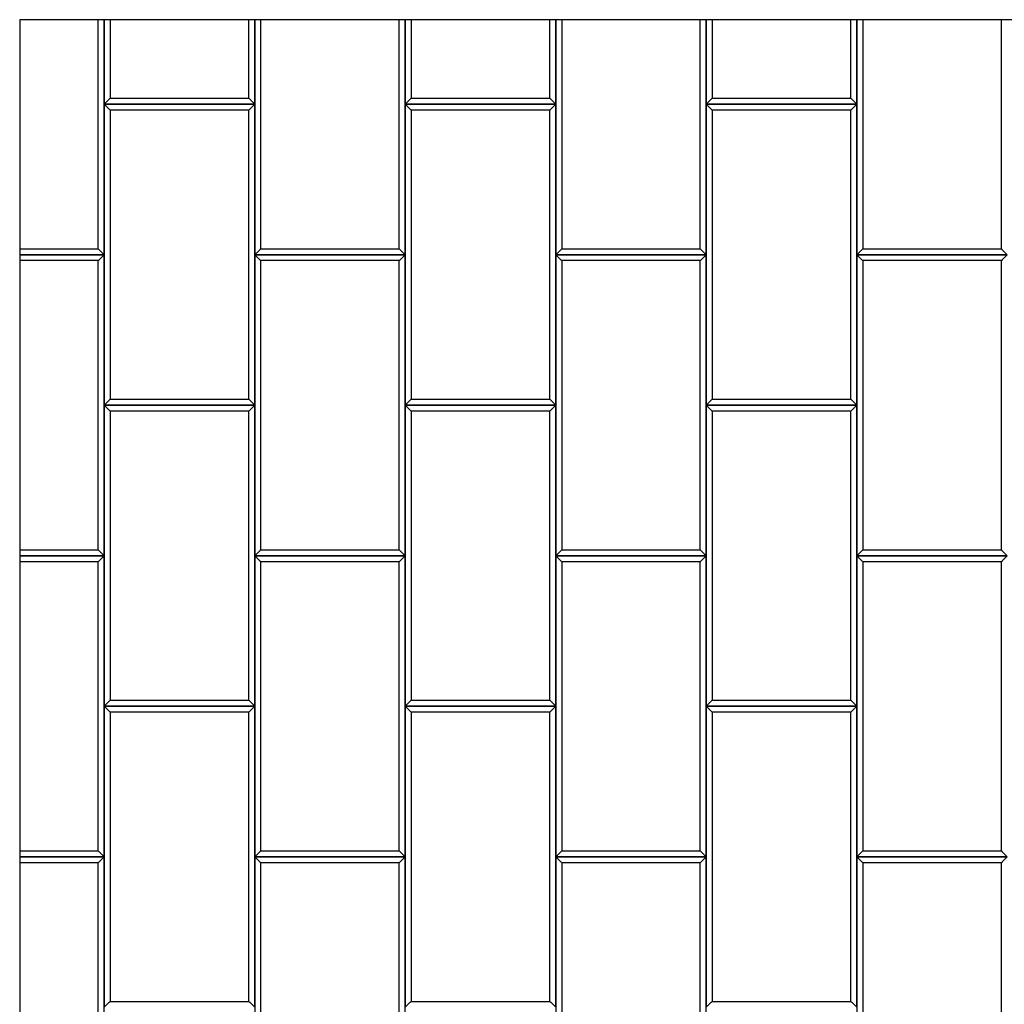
# Model space of a CAD drawing. Header units: millimetres. Extents: x 3599.64 to 3608.29, y 2161.69 to 2166.79.
# Tile 6 of 22: x 3601.86 to 3602.85, y 2162.68 to 2163.66. Entities that reach past the tile are written whole.
import ezdxf

# ---------------------------------------------------------------- set-up
doc = ezdxf.new("R2010")
doc.units = ezdxf.units.MM
doc.layers.add('Default', color=7, linetype='Continuous', true_color=0x000000)
doc.layers.add('Make2D$Visible$Curves', color=7, linetype='Continuous', true_color=0x000000)

# ---------------------------------------------------------------- blocks, each defined once
blk = doc.blocks.new('Wisteria2')
at = {"layer": 'Default'}
blk.add_lwpolyline([(3601.86434, 2161.68871), (3603.83284, 2161.68871), (3603.83284, 2163.65721), (3601.86434, 2163.65721)], close=True, dxfattribs=at)
at = {"layer": 'Make2D$Visible$Curves', "color": 18, "lineweight": -3, "true_color": 0x000000}
for points, degree in [([(3601.94268, 2163.42887), (3601.94268, 2163.54304), (3601.94268, 2163.65721)], 2), ([(3601.94859, 2163.42296), (3601.94859, 2163.54009), (3601.94859, 2163.65721)], 2), ([(3601.94859, 2163.65721), (3601.94859, 2163.61509), (3601.94859, 2163.57296)], 2), ([(3601.95449, 2163.65721), (3601.95449, 2163.61804), (3601.95449, 2163.57887)], 2), ([(3602.09268, 2163.57887), (3602.09268, 2163.61804), (3602.09268, 2163.65721)], 2), ([(3602.09859, 2163.65721), (3602.09859, 2163.54009), (3602.09859, 2163.42296)], 2), ([(3602.09859, 2163.57296), (3602.09859, 2163.61509), (3602.09859, 2163.65721)], 2), ([(3602.10449, 2163.65721), (3602.10449, 2163.54304), (3602.10449, 2163.42887)], 2), ([(3602.24268, 2163.42887), (3602.24268, 2163.54304), (3602.24268, 2163.65721)], 2), ([(3602.24859, 2163.42296), (3602.24859, 2163.54009), (3602.24859, 2163.65721)], 2), ([(3602.24859, 2163.65721), (3602.24859, 2163.61509), (3602.24859, 2163.57296)], 2), ([(3602.25449, 2163.65721), (3602.25449, 2163.61804), (3602.25449, 2163.57887)], 2), ([(3602.39268, 2163.57887), (3602.39268, 2163.61804), (3602.39268, 2163.65721)], 2), ([(3602.39859, 2163.65721), (3602.39859, 2163.54009), (3602.39859, 2163.42296)], 2), ([(3602.39859, 2163.57296), (3602.39859, 2163.61509), (3602.39859, 2163.65721)], 2), ([(3602.40449, 2163.65721), (3602.40449, 2163.54304), (3602.40449, 2163.42887)], 2), ([(3602.54268, 2163.42887), (3602.54268, 2163.54304), (3602.54268, 2163.65721)], 2), ([(3602.54859, 2163.42296), (3602.54859, 2163.54009), (3602.54859, 2163.65721)], 2), ([(3602.54859, 2163.65721), (3602.54859, 2163.61509), (3602.54859, 2163.57296)], 2), ([(3602.55449, 2163.65721), (3602.55449, 2163.61804), (3602.55449, 2163.57887)], 2), ([(3602.69268, 2163.57887), (3602.69268, 2163.61804), (3602.69268, 2163.65721)], 2), ([(3602.69859, 2163.65721), (3602.69859, 2163.54009), (3602.69859, 2163.42296)], 2), ([(3602.69859, 2163.57296), (3602.69859, 2163.61509), (3602.69859, 2163.65721)], 2), ([(3602.70449, 2163.65721), (3602.70449, 2163.54304), (3602.70449, 2163.42887)], 2), ([(3602.84268, 2163.42887), (3602.84268, 2163.54304), (3602.84268, 2163.65721)], 2), ([(3601.95449, 2163.57887), (3601.95427, 2163.57865), (3601.95384, 2163.57821), (3601.95318, 2163.57755), (3601.95253, 2163.5769), (3601.95187, 2163.57624), (3601.95121, 2163.57558), (3601.95056, 2163.57493), (3601.9499, 2163.57427), (3601.94924, 2163.57362), (3601.94881, 2163.57318), (3601.94859, 2163.57296)], 3), ([(3601.95449, 2163.57887), (3602.02359, 2163.57887), (3602.09268, 2163.57887)], 2), ([(3602.09859, 2163.57296), (3602.09837, 2163.57318), (3602.09793, 2163.57362), (3602.09728, 2163.57427), (3602.09662, 2163.57493), (3602.09596, 2163.57558), (3602.09531, 2163.57624), (3602.09465, 2163.5769), (3602.09399, 2163.57755), (3602.09334, 2163.57821), (3602.0929, 2163.57865), (3602.09268, 2163.57887)], 3), ([(3602.25449, 2163.57887), (3602.25427, 2163.57865), (3602.25384, 2163.57821), (3602.25318, 2163.57755), (3602.25253, 2163.5769), (3602.25187, 2163.57624), (3602.25121, 2163.57558), (3602.25056, 2163.57493), (3602.2499, 2163.57427), (3602.24924, 2163.57362), (3602.24881, 2163.57318), (3602.24859, 2163.57296)], 3), ([(3602.25449, 2163.57887), (3602.32359, 2163.57887), (3602.39268, 2163.57887)], 2), ([(3602.39859, 2163.57296), (3602.39837, 2163.57318), (3602.39793, 2163.57362), (3602.39728, 2163.57427), (3602.39662, 2163.57493), (3602.39596, 2163.57558), (3602.39531, 2163.57624), (3602.39465, 2163.5769), (3602.39399, 2163.57755), (3602.39334, 2163.57821), (3602.3929, 2163.57865), (3602.39268, 2163.57887)], 3), ([(3602.55449, 2163.57887), (3602.55427, 2163.57865), (3602.55384, 2163.57821), (3602.55318, 2163.57755), (3602.55253, 2163.5769), (3602.55187, 2163.57624), (3602.55121, 2163.57558), (3602.55056, 2163.57493), (3602.5499, 2163.57427), (3602.54924, 2163.57362), (3602.54881, 2163.57318), (3602.54859, 2163.57296)], 3), ([(3602.55449, 2163.57887), (3602.62359, 2163.57887), (3602.69268, 2163.57887)], 2), ([(3602.69859, 2163.57296), (3602.69837, 2163.57318), (3602.69793, 2163.57362), (3602.69728, 2163.57427), (3602.69662, 2163.57493), (3602.69596, 2163.57558), (3602.69531, 2163.57624), (3602.69465, 2163.5769), (3602.69399, 2163.57755), (3602.69334, 2163.57821), (3602.6929, 2163.57865), (3602.69268, 2163.57887)], 3), ([(3601.94859, 2163.57296), (3602.02359, 2163.57296), (3602.09859, 2163.57296)], 2), ([(3601.94859, 2163.57296), (3601.94881, 2163.57274), (3601.94924, 2163.5723), (3601.9499, 2163.57165), (3601.95056, 2163.57099), (3601.95121, 2163.57034), (3601.95187, 2163.56968), (3601.95253, 2163.56902), (3601.95318, 2163.56837), (3601.95384, 2163.56771), (3601.95427, 2163.56727), (3601.95449, 2163.56705)], 3), ([(3601.94859, 2163.57296), (3601.94859, 2163.42296), (3601.94859, 2163.27296)], 2), ([(3602.09859, 2163.57296), (3602.02359, 2163.57296), (3601.94859, 2163.57296)], 2), ([(3602.09859, 2163.57296), (3602.09837, 2163.57274), (3602.09793, 2163.5723), (3602.09728, 2163.57165), (3602.09662, 2163.57099), (3602.09596, 2163.57034), (3602.09531, 2163.56968), (3602.09465, 2163.56902), (3602.09399, 2163.56837), (3602.09334, 2163.56771), (3602.0929, 2163.56727), (3602.09268, 2163.56705)], 3), ([(3602.09859, 2163.27296), (3602.09859, 2163.42296), (3602.09859, 2163.57296)], 2), ([(3602.24859, 2163.57296), (3602.32359, 2163.57296), (3602.39859, 2163.57296)], 2), ([(3602.24859, 2163.57296), (3602.24881, 2163.57274), (3602.24924, 2163.5723), (3602.2499, 2163.57165), (3602.25056, 2163.57099), (3602.25121, 2163.57034), (3602.25187, 2163.56968), (3602.25253, 2163.56902), (3602.25318, 2163.56837), (3602.25384, 2163.56771), (3602.25427, 2163.56727), (3602.25449, 2163.56705)], 3), ([(3602.24859, 2163.57296), (3602.24859, 2163.42296), (3602.24859, 2163.27296)], 2), ([(3602.39859, 2163.57296), (3602.32359, 2163.57296), (3602.24859, 2163.57296)], 2), ([(3602.39859, 2163.57296), (3602.39837, 2163.57274), (3602.39793, 2163.5723), (3602.39728, 2163.57165), (3602.39662, 2163.57099), (3602.39596, 2163.57034), (3602.39531, 2163.56968), (3602.39465, 2163.56902), (3602.39399, 2163.56837), (3602.39334, 2163.56771), (3602.3929, 2163.56727), (3602.39268, 2163.56705)], 3), ([(3602.39859, 2163.27296), (3602.39859, 2163.42296), (3602.39859, 2163.57296)], 2), ([(3602.54859, 2163.57296), (3602.62359, 2163.57296), (3602.69859, 2163.57296)], 2), ([(3602.54859, 2163.57296), (3602.54881, 2163.57274), (3602.54924, 2163.5723), (3602.5499, 2163.57165), (3602.55056, 2163.57099), (3602.55121, 2163.57034), (3602.55187, 2163.56968), (3602.55253, 2163.56902), (3602.55318, 2163.56837), (3602.55384, 2163.56771), (3602.55427, 2163.56727), (3602.55449, 2163.56705)], 3), ([(3602.54859, 2163.57296), (3602.54859, 2163.42296), (3602.54859, 2163.27296)], 2), ([(3602.69859, 2163.57296), (3602.62359, 2163.57296), (3602.54859, 2163.57296)], 2), ([(3602.69859, 2163.57296), (3602.69837, 2163.57274), (3602.69793, 2163.5723), (3602.69728, 2163.57165), (3602.69662, 2163.57099), (3602.69596, 2163.57034), (3602.69531, 2163.56968), (3602.69465, 2163.56902), (3602.69399, 2163.56837), (3602.69334, 2163.56771), (3602.6929, 2163.56727), (3602.69268, 2163.56705)], 3), ([(3602.69859, 2163.27296), (3602.69859, 2163.42296), (3602.69859, 2163.57296)], 2), ([(3601.95449, 2163.56705), (3601.95449, 2163.42296), (3601.95449, 2163.27887)], 2), ([(3602.09268, 2163.56705), (3602.02359, 2163.56705), (3601.95449, 2163.56705)], 2), ([(3602.09268, 2163.27887), (3602.09268, 2163.42296), (3602.09268, 2163.56705)], 2), ([(3602.25449, 2163.56705), (3602.25449, 2163.42296), (3602.25449, 2163.27887)], 2), ([(3602.39268, 2163.56705), (3602.32359, 2163.56705), (3602.25449, 2163.56705)], 2), ([(3602.39268, 2163.27887), (3602.39268, 2163.42296), (3602.39268, 2163.56705)], 2), ([(3602.55449, 2163.56705), (3602.55449, 2163.42296), (3602.55449, 2163.27887)], 2), ([(3602.69268, 2163.56705), (3602.62359, 2163.56705), (3602.55449, 2163.56705)], 2), ([(3602.69268, 2163.27887), (3602.69268, 2163.42296), (3602.69268, 2163.56705)], 2), ([(3601.86434, 2163.42887), (3601.90351, 2163.42887), (3601.94268, 2163.42887)], 2), ([(3601.94859, 2163.42296), (3601.90646, 2163.42296), (3601.86434, 2163.42296)], 2), ([(3601.86434, 2163.42296), (3601.90646, 2163.42296), (3601.94859, 2163.42296)], 2), ([(3601.94859, 2163.42296), (3601.94837, 2163.42318), (3601.94793, 2163.42362), (3601.94728, 2163.42427), (3601.94662, 2163.42493), (3601.94596, 2163.42558), (3601.94531, 2163.42624), (3601.94465, 2163.4269), (3601.94399, 2163.42755), (3601.94334, 2163.42821), (3601.9429, 2163.42865), (3601.94268, 2163.42887)], 3), ([(3601.94859, 2163.42296), (3601.94837, 2163.42274), (3601.94793, 2163.4223), (3601.94728, 2163.42165), (3601.94662, 2163.42099), (3601.94596, 2163.42034), (3601.94531, 2163.41968), (3601.94465, 2163.41902), (3601.94399, 2163.41837), (3601.94334, 2163.41771), (3601.9429, 2163.41727), (3601.94268, 2163.41705)], 3), ([(3601.94859, 2163.12296), (3601.94859, 2163.27296), (3601.94859, 2163.42296)], 2), ([(3602.10449, 2163.42887), (3602.10427, 2163.42865), (3602.10384, 2163.42821), (3602.10318, 2163.42755), (3602.10253, 2163.4269), (3602.10187, 2163.42624), (3602.10121, 2163.42558), (3602.10056, 2163.42493), (3602.0999, 2163.42427), (3602.09924, 2163.42362), (3602.09881, 2163.42318), (3602.09859, 2163.42296)], 3), ([(3602.09859, 2163.42296), (3602.09881, 2163.42274), (3602.09924, 2163.4223), (3602.0999, 2163.42165), (3602.10056, 2163.42099), (3602.10121, 2163.42034), (3602.10187, 2163.41968), (3602.10253, 2163.41902), (3602.10318, 2163.41837), (3602.10384, 2163.41771), (3602.10427, 2163.41727), (3602.10449, 2163.41705)], 3), ([(3602.09859, 2163.42296), (3602.09859, 2163.27296), (3602.09859, 2163.12296)], 2), ([(3602.24859, 2163.42296), (3602.17359, 2163.42296), (3602.09859, 2163.42296)], 2), ([(3602.09859, 2163.42296), (3602.17359, 2163.42296), (3602.24859, 2163.42296)], 2), ([(3602.10449, 2163.42887), (3602.17359, 2163.42887), (3602.24268, 2163.42887)], 2), ([(3602.24859, 2163.42296), (3602.24837, 2163.42318), (3602.24793, 2163.42362), (3602.24728, 2163.42427), (3602.24662, 2163.42493), (3602.24596, 2163.42558), (3602.24531, 2163.42624), (3602.24465, 2163.4269), (3602.24399, 2163.42755), (3602.24334, 2163.42821), (3602.2429, 2163.42865), (3602.24268, 2163.42887)], 3), ([(3602.24859, 2163.42296), (3602.24837, 2163.42274), (3602.24793, 2163.4223), (3602.24728, 2163.42165), (3602.24662, 2163.42099), (3602.24596, 2163.42034), (3602.24531, 2163.41968), (3602.24465, 2163.41902), (3602.24399, 2163.41837), (3602.24334, 2163.41771), (3602.2429, 2163.41727), (3602.24268, 2163.41705)], 3), ([(3602.24859, 2163.12296), (3602.24859, 2163.27296), (3602.24859, 2163.42296)], 2), ([(3602.40449, 2163.42887), (3602.40427, 2163.42865), (3602.40384, 2163.42821), (3602.40318, 2163.42755), (3602.40253, 2163.4269), (3602.40187, 2163.42624), (3602.40121, 2163.42558), (3602.40056, 2163.42493), (3602.3999, 2163.42427), (3602.39924, 2163.42362), (3602.39881, 2163.42318), (3602.39859, 2163.42296)], 3), ([(3602.39859, 2163.42296), (3602.39881, 2163.42274), (3602.39924, 2163.4223), (3602.3999, 2163.42165), (3602.40056, 2163.42099), (3602.40121, 2163.42034), (3602.40187, 2163.41968), (3602.40253, 2163.41902), (3602.40318, 2163.41837), (3602.40384, 2163.41771), (3602.40427, 2163.41727), (3602.40449, 2163.41705)], 3), ([(3602.39859, 2163.42296), (3602.39859, 2163.27296), (3602.39859, 2163.12296)], 2), ([(3602.54859, 2163.42296), (3602.47359, 2163.42296), (3602.39859, 2163.42296)], 2), ([(3602.39859, 2163.42296), (3602.47359, 2163.42296), (3602.54859, 2163.42296)], 2), ([(3602.40449, 2163.42887), (3602.47359, 2163.42887), (3602.54268, 2163.42887)], 2), ([(3602.54859, 2163.42296), (3602.54837, 2163.42318), (3602.54793, 2163.42362), (3602.54728, 2163.42427), (3602.54662, 2163.42493), (3602.54596, 2163.42558), (3602.54531, 2163.42624), (3602.54465, 2163.4269), (3602.54399, 2163.42755), (3602.54334, 2163.42821), (3602.5429, 2163.42865), (3602.54268, 2163.42887)], 3), ([(3602.54859, 2163.42296), (3602.54837, 2163.42274), (3602.54793, 2163.4223), (3602.54728, 2163.42165), (3602.54662, 2163.42099), (3602.54596, 2163.42034), (3602.54531, 2163.41968), (3602.54465, 2163.41902), (3602.54399, 2163.41837), (3602.54334, 2163.41771), (3602.5429, 2163.41727), (3602.54268, 2163.41705)], 3), ([(3602.54859, 2163.12296), (3602.54859, 2163.27296), (3602.54859, 2163.42296)], 2), ([(3602.70449, 2163.42887), (3602.70427, 2163.42865), (3602.70384, 2163.42821), (3602.70318, 2163.42755), (3602.70253, 2163.4269), (3602.70187, 2163.42624), (3602.70121, 2163.42558), (3602.70056, 2163.42493), (3602.6999, 2163.42427), (3602.69924, 2163.42362), (3602.69881, 2163.42318), (3602.69859, 2163.42296)], 3), ([(3602.69859, 2163.42296), (3602.69881, 2163.42274), (3602.69924, 2163.4223), (3602.6999, 2163.42165), (3602.70056, 2163.42099), (3602.70121, 2163.42034), (3602.70187, 2163.41968), (3602.70253, 2163.41902), (3602.70318, 2163.41837), (3602.70384, 2163.41771), (3602.70427, 2163.41727), (3602.70449, 2163.41705)], 3), ([(3602.69859, 2163.42296), (3602.69859, 2163.27296), (3602.69859, 2163.12296)], 2), ([(3602.84859, 2163.42296), (3602.77359, 2163.42296), (3602.69859, 2163.42296)], 2), ([(3602.69859, 2163.42296), (3602.77359, 2163.42296), (3602.84859, 2163.42296)], 2), ([(3602.70449, 2163.42887), (3602.77359, 2163.42887), (3602.84268, 2163.42887)], 2), ([(3602.84859, 2163.42296), (3602.84837, 2163.42318), (3602.84793, 2163.42362), (3602.84728, 2163.42427), (3602.84662, 2163.42493), (3602.84596, 2163.42558), (3602.84531, 2163.42624), (3602.84465, 2163.4269), (3602.84399, 2163.42755), (3602.84334, 2163.42821), (3602.8429, 2163.42865), (3602.84268, 2163.42887)], 3), ([(3602.84859, 2163.42296), (3602.84837, 2163.42274), (3602.84793, 2163.4223), (3602.84728, 2163.42165), (3602.84662, 2163.42099), (3602.84596, 2163.42034), (3602.84531, 2163.41968), (3602.84465, 2163.41902), (3602.84399, 2163.41837), (3602.84334, 2163.41771), (3602.8429, 2163.41727), (3602.84268, 2163.41705)], 3), ([(3601.94268, 2163.41705), (3601.90351, 2163.41705), (3601.86434, 2163.41705)], 2), ([(3601.94268, 2163.12887), (3601.94268, 2163.27296), (3601.94268, 2163.41705)], 2), ([(3602.10449, 2163.41705), (3602.10449, 2163.27296), (3602.10449, 2163.12887)], 2), ([(3602.24268, 2163.41705), (3602.17359, 2163.41705), (3602.10449, 2163.41705)], 2), ([(3602.24268, 2163.12887), (3602.24268, 2163.27296), (3602.24268, 2163.41705)], 2), ([(3602.40449, 2163.41705), (3602.40449, 2163.27296), (3602.40449, 2163.12887)], 2), ([(3602.54268, 2163.41705), (3602.47359, 2163.41705), (3602.40449, 2163.41705)], 2), ([(3602.54268, 2163.12887), (3602.54268, 2163.27296), (3602.54268, 2163.41705)], 2), ([(3602.70449, 2163.41705), (3602.70449, 2163.27296), (3602.70449, 2163.12887)], 2), ([(3602.84268, 2163.41705), (3602.77359, 2163.41705), (3602.70449, 2163.41705)], 2), ([(3602.84268, 2163.12887), (3602.84268, 2163.27296), (3602.84268, 2163.41705)], 2), ([(3601.95449, 2163.27887), (3601.95427, 2163.27865), (3601.95384, 2163.27821), (3601.95318, 2163.27755), (3601.95253, 2163.2769), (3601.95187, 2163.27624), (3601.95121, 2163.27558), (3601.95056, 2163.27493), (3601.9499, 2163.27427), (3601.94924, 2163.27362), (3601.94881, 2163.27318), (3601.94859, 2163.27296)], 3), ([(3601.95449, 2163.27887), (3602.02359, 2163.27887), (3602.09268, 2163.27887)], 2), ([(3602.09859, 2163.27296), (3602.09837, 2163.27318), (3602.09793, 2163.27362), (3602.09728, 2163.27427), (3602.09662, 2163.27493), (3602.09596, 2163.27558), (3602.09531, 2163.27624), (3602.09465, 2163.2769), (3602.09399, 2163.27755), (3602.09334, 2163.27821), (3602.0929, 2163.27865), (3602.09268, 2163.27887)], 3), ([(3602.25449, 2163.27887), (3602.25427, 2163.27865), (3602.25384, 2163.27821), (3602.25318, 2163.27755), (3602.25253, 2163.2769), (3602.25187, 2163.27624), (3602.25121, 2163.27558), (3602.25056, 2163.27493), (3602.2499, 2163.27427), (3602.24924, 2163.27362), (3602.24881, 2163.27318), (3602.24859, 2163.27296)], 3), ([(3602.25449, 2163.27887), (3602.32359, 2163.27887), (3602.39268, 2163.27887)], 2), ([(3602.39859, 2163.27296), (3602.39837, 2163.27318), (3602.39793, 2163.27362), (3602.39728, 2163.27427), (3602.39662, 2163.27493), (3602.39596, 2163.27558), (3602.39531, 2163.27624), (3602.39465, 2163.2769), (3602.39399, 2163.27755), (3602.39334, 2163.27821), (3602.3929, 2163.27865), (3602.39268, 2163.27887)], 3), ([(3602.55449, 2163.27887), (3602.55427, 2163.27865), (3602.55384, 2163.27821), (3602.55318, 2163.27755), (3602.55253, 2163.2769), (3602.55187, 2163.27624), (3602.55121, 2163.27558), (3602.55056, 2163.27493), (3602.5499, 2163.27427), (3602.54924, 2163.27362), (3602.54881, 2163.27318), (3602.54859, 2163.27296)], 3), ([(3602.55449, 2163.27887), (3602.62359, 2163.27887), (3602.69268, 2163.27887)], 2), ([(3602.69859, 2163.27296), (3602.69837, 2163.27318), (3602.69793, 2163.27362), (3602.69728, 2163.27427), (3602.69662, 2163.27493), (3602.69596, 2163.27558), (3602.69531, 2163.27624), (3602.69465, 2163.2769), (3602.69399, 2163.27755), (3602.69334, 2163.27821), (3602.6929, 2163.27865), (3602.69268, 2163.27887)], 3), ([(3601.94859, 2163.27296), (3601.94881, 2163.27274), (3601.94924, 2163.2723), (3601.9499, 2163.27165), (3601.95056, 2163.27099), (3601.95121, 2163.27034), (3601.95187, 2163.26968), (3601.95253, 2163.26902), (3601.95318, 2163.26837), (3601.95384, 2163.26771), (3601.95427, 2163.26727), (3601.95449, 2163.26705)], 3), ([(3601.94859, 2163.27296), (3601.94859, 2163.12296), (3601.94859, 2162.97296)], 2), ([(3602.09859, 2163.27296), (3602.02359, 2163.27296), (3601.94859, 2163.27296)], 2), ([(3601.94859, 2163.27296), (3602.02359, 2163.27296), (3602.09859, 2163.27296)], 2), ([(3601.95449, 2163.26705), (3601.95449, 2163.12296), (3601.95449, 2162.97887)], 2), ([(3602.09268, 2163.26705), (3602.02359, 2163.26705), (3601.95449, 2163.26705)], 2), ([(3602.09859, 2163.27296), (3602.09837, 2163.27274), (3602.09793, 2163.2723), (3602.09728, 2163.27165), (3602.09662, 2163.27099), (3602.09596, 2163.27034), (3602.09531, 2163.26968), (3602.09465, 2163.26902), (3602.09399, 2163.26837), (3602.09334, 2163.26771), (3602.0929, 2163.26727), (3602.09268, 2163.26705)], 3), ([(3602.09268, 2162.97887), (3602.09268, 2163.12296), (3602.09268, 2163.26705)], 2), ([(3602.09859, 2162.97296), (3602.09859, 2163.12296), (3602.09859, 2163.27296)], 2), ([(3602.24859, 2163.27296), (3602.24881, 2163.27274), (3602.24924, 2163.2723), (3602.2499, 2163.27165), (3602.25056, 2163.27099), (3602.25121, 2163.27034), (3602.25187, 2163.26968), (3602.25253, 2163.26902), (3602.25318, 2163.26837), (3602.25384, 2163.26771), (3602.25427, 2163.26727), (3602.25449, 2163.26705)], 3), ([(3602.24859, 2163.27296), (3602.24859, 2163.12296), (3602.24859, 2162.97296)], 2), ([(3602.39859, 2163.27296), (3602.32359, 2163.27296), (3602.24859, 2163.27296)], 2), ([(3602.24859, 2163.27296), (3602.32359, 2163.27296), (3602.39859, 2163.27296)], 2), ([(3602.25449, 2163.26705), (3602.25449, 2163.12296), (3602.25449, 2162.97887)], 2), ([(3602.39268, 2163.26705), (3602.32359, 2163.26705), (3602.25449, 2163.26705)], 2), ([(3602.39859, 2163.27296), (3602.39837, 2163.27274), (3602.39793, 2163.2723), (3602.39728, 2163.27165), (3602.39662, 2163.27099), (3602.39596, 2163.27034), (3602.39531, 2163.26968), (3602.39465, 2163.26902), (3602.39399, 2163.26837), (3602.39334, 2163.26771), (3602.3929, 2163.26727), (3602.39268, 2163.26705)], 3), ([(3602.39268, 2162.97887), (3602.39268, 2163.12296), (3602.39268, 2163.26705)], 2), ([(3602.39859, 2162.97296), (3602.39859, 2163.12296), (3602.39859, 2163.27296)], 2), ([(3602.54859, 2163.27296), (3602.54881, 2163.27274), (3602.54924, 2163.2723), (3602.5499, 2163.27165), (3602.55056, 2163.27099), (3602.55121, 2163.27034), (3602.55187, 2163.26968), (3602.55253, 2163.26902), (3602.55318, 2163.26837), (3602.55384, 2163.26771), (3602.55427, 2163.26727), (3602.55449, 2163.26705)], 3), ([(3602.54859, 2163.27296), (3602.54859, 2163.12296), (3602.54859, 2162.97296)], 2), ([(3602.69859, 2163.27296), (3602.62359, 2163.27296), (3602.54859, 2163.27296)], 2), ([(3602.54859, 2163.27296), (3602.62359, 2163.27296), (3602.69859, 2163.27296)], 2), ([(3602.55449, 2163.26705), (3602.55449, 2163.12296), (3602.55449, 2162.97887)], 2), ([(3602.69268, 2163.26705), (3602.62359, 2163.26705), (3602.55449, 2163.26705)], 2), ([(3602.69859, 2163.27296), (3602.69837, 2163.27274), (3602.69793, 2163.2723), (3602.69728, 2163.27165), (3602.69662, 2163.27099), (3602.69596, 2163.27034), (3602.69531, 2163.26968), (3602.69465, 2163.26902), (3602.69399, 2163.26837), (3602.69334, 2163.26771), (3602.6929, 2163.26727), (3602.69268, 2163.26705)], 3), ([(3602.69268, 2162.97887), (3602.69268, 2163.12296), (3602.69268, 2163.26705)], 2), ([(3602.69859, 2162.97296), (3602.69859, 2163.12296), (3602.69859, 2163.27296)], 2), ([(3601.86434, 2163.12887), (3601.90351, 2163.12887), (3601.94268, 2163.12887)], 2), ([(3601.94859, 2163.12296), (3601.94837, 2163.12318), (3601.94793, 2163.12362), (3601.94728, 2163.12427), (3601.94662, 2163.12493), (3601.94596, 2163.12558), (3601.94531, 2163.12624), (3601.94465, 2163.1269), (3601.94399, 2163.12755), (3601.94334, 2163.12821), (3601.9429, 2163.12865), (3601.94268, 2163.12887)], 3), ([(3602.10449, 2163.12887), (3602.10427, 2163.12865), (3602.10384, 2163.12821), (3602.10318, 2163.12755), (3602.10253, 2163.1269), (3602.10187, 2163.12624), (3602.10121, 2163.12558), (3602.10056, 2163.12493), (3602.0999, 2163.12427), (3602.09924, 2163.12362), (3602.09881, 2163.12318), (3602.09859, 2163.12296)], 3), ([(3602.10449, 2163.12887), (3602.17359, 2163.12887), (3602.24268, 2163.12887)], 2), ([(3602.24859, 2163.12296), (3602.24837, 2163.12318), (3602.24793, 2163.12362), (3602.24728, 2163.12427), (3602.24662, 2163.12493), (3602.24596, 2163.12558), (3602.24531, 2163.12624), (3602.24465, 2163.1269), (3602.24399, 2163.12755), (3602.24334, 2163.12821), (3602.2429, 2163.12865), (3602.24268, 2163.12887)], 3), ([(3602.40449, 2163.12887), (3602.40427, 2163.12865), (3602.40384, 2163.12821), (3602.40318, 2163.12755), (3602.40253, 2163.1269), (3602.40187, 2163.12624), (3602.40121, 2163.12558), (3602.40056, 2163.12493), (3602.3999, 2163.12427), (3602.39924, 2163.12362), (3602.39881, 2163.12318), (3602.39859, 2163.12296)], 3), ([(3602.40449, 2163.12887), (3602.47359, 2163.12887), (3602.54268, 2163.12887)], 2), ([(3602.54859, 2163.12296), (3602.54837, 2163.12318), (3602.54793, 2163.12362), (3602.54728, 2163.12427), (3602.54662, 2163.12493), (3602.54596, 2163.12558), (3602.54531, 2163.12624), (3602.54465, 2163.1269), (3602.54399, 2163.12755), (3602.54334, 2163.12821), (3602.5429, 2163.12865), (3602.54268, 2163.12887)], 3), ([(3602.70449, 2163.12887), (3602.70427, 2163.12865), (3602.70384, 2163.12821), (3602.70318, 2163.12755), (3602.70253, 2163.1269), (3602.70187, 2163.12624), (3602.70121, 2163.12558), (3602.70056, 2163.12493), (3602.6999, 2163.12427), (3602.69924, 2163.12362), (3602.69881, 2163.12318), (3602.69859, 2163.12296)], 3), ([(3602.70449, 2163.12887), (3602.77359, 2163.12887), (3602.84268, 2163.12887)], 2), ([(3602.84859, 2163.12296), (3602.84837, 2163.12318), (3602.84793, 2163.12362), (3602.84728, 2163.12427), (3602.84662, 2163.12493), (3602.84596, 2163.12558), (3602.84531, 2163.12624), (3602.84465, 2163.1269), (3602.84399, 2163.12755), (3602.84334, 2163.12821), (3602.8429, 2163.12865), (3602.84268, 2163.12887)], 3), ([(3601.86434, 2163.12296), (3601.90646, 2163.12296), (3601.94859, 2163.12296)], 2), ([(3601.94859, 2163.12296), (3601.90646, 2163.12296), (3601.86434, 2163.12296)], 2), ([(3601.94859, 2163.12296), (3601.94837, 2163.12274), (3601.94793, 2163.1223), (3601.94728, 2163.12165), (3601.94662, 2163.12099), (3601.94596, 2163.12034), (3601.94531, 2163.11968), (3601.94465, 2163.11902), (3601.94399, 2163.11837), (3601.94334, 2163.11771), (3601.9429, 2163.11727), (3601.94268, 2163.11705)], 3), ([(3601.94859, 2162.82296), (3601.94859, 2162.97296), (3601.94859, 2163.12296)], 2), ([(3602.09859, 2163.12296), (3602.17359, 2163.12296), (3602.24859, 2163.12296)], 2), ([(3602.09859, 2163.12296), (3602.09881, 2163.12274), (3602.09924, 2163.1223), (3602.0999, 2163.12165), (3602.10056, 2163.12099), (3602.10121, 2163.12034), (3602.10187, 2163.11968), (3602.10253, 2163.11902), (3602.10318, 2163.11837), (3602.10384, 2163.11771), (3602.10427, 2163.11727), (3602.10449, 2163.11705)], 3), ([(3602.09859, 2163.12296), (3602.09859, 2162.97296), (3602.09859, 2162.82296)], 2), ([(3602.24859, 2163.12296), (3602.17359, 2163.12296), (3602.09859, 2163.12296)], 2), ([(3602.24859, 2163.12296), (3602.24837, 2163.12274), (3602.24793, 2163.1223), (3602.24728, 2163.12165), (3602.24662, 2163.12099), (3602.24596, 2163.12034), (3602.24531, 2163.11968), (3602.24465, 2163.11902), (3602.24399, 2163.11837), (3602.24334, 2163.11771), (3602.2429, 2163.11727), (3602.24268, 2163.11705)], 3), ([(3602.24859, 2162.82296), (3602.24859, 2162.97296), (3602.24859, 2163.12296)], 2), ([(3602.39859, 2163.12296), (3602.47359, 2163.12296), (3602.54859, 2163.12296)], 2), ([(3602.39859, 2163.12296), (3602.39881, 2163.12274), (3602.39924, 2163.1223), (3602.3999, 2163.12165), (3602.40056, 2163.12099), (3602.40121, 2163.12034), (3602.40187, 2163.11968), (3602.40253, 2163.11902), (3602.40318, 2163.11837), (3602.40384, 2163.11771), (3602.40427, 2163.11727), (3602.40449, 2163.11705)], 3), ([(3602.39859, 2163.12296), (3602.39859, 2162.97296), (3602.39859, 2162.82296)], 2), ([(3602.54859, 2163.12296), (3602.47359, 2163.12296), (3602.39859, 2163.12296)], 2), ([(3602.54859, 2163.12296), (3602.54837, 2163.12274), (3602.54793, 2163.1223), (3602.54728, 2163.12165), (3602.54662, 2163.12099), (3602.54596, 2163.12034), (3602.54531, 2163.11968), (3602.54465, 2163.11902), (3602.54399, 2163.11837), (3602.54334, 2163.11771), (3602.5429, 2163.11727), (3602.54268, 2163.11705)], 3), ([(3602.54859, 2162.82296), (3602.54859, 2162.97296), (3602.54859, 2163.12296)], 2), ([(3602.69859, 2163.12296), (3602.77359, 2163.12296), (3602.84859, 2163.12296)], 2), ([(3602.69859, 2163.12296), (3602.69881, 2163.12274), (3602.69924, 2163.1223), (3602.6999, 2163.12165), (3602.70056, 2163.12099), (3602.70121, 2163.12034), (3602.70187, 2163.11968), (3602.70253, 2163.11902), (3602.70318, 2163.11837), (3602.70384, 2163.11771), (3602.70427, 2163.11727), (3602.70449, 2163.11705)], 3), ([(3602.69859, 2163.12296), (3602.69859, 2162.97296), (3602.69859, 2162.82296)], 2), ([(3602.84859, 2163.12296), (3602.77359, 2163.12296), (3602.69859, 2163.12296)], 2), ([(3602.84859, 2163.12296), (3602.84837, 2163.12274), (3602.84793, 2163.1223), (3602.84728, 2163.12165), (3602.84662, 2163.12099), (3602.84596, 2163.12034), (3602.84531, 2163.11968), (3602.84465, 2163.11902), (3602.84399, 2163.11837), (3602.84334, 2163.11771), (3602.8429, 2163.11727), (3602.84268, 2163.11705)], 3), ([(3601.94268, 2163.11705), (3601.90351, 2163.11705), (3601.86434, 2163.11705)], 2), ([(3601.94268, 2162.82887), (3601.94268, 2162.97296), (3601.94268, 2163.11705)], 2), ([(3602.10449, 2163.11705), (3602.10449, 2162.97296), (3602.10449, 2162.82887)], 2), ([(3602.24268, 2163.11705), (3602.17359, 2163.11705), (3602.10449, 2163.11705)], 2), ([(3602.24268, 2162.82887), (3602.24268, 2162.97296), (3602.24268, 2163.11705)], 2), ([(3602.40449, 2163.11705), (3602.40449, 2162.97296), (3602.40449, 2162.82887)], 2), ([(3602.54268, 2163.11705), (3602.47359, 2163.11705), (3602.40449, 2163.11705)], 2), ([(3602.54268, 2162.82887), (3602.54268, 2162.97296), (3602.54268, 2163.11705)], 2), ([(3602.70449, 2163.11705), (3602.70449, 2162.97296), (3602.70449, 2162.82887)], 2), ([(3602.84268, 2163.11705), (3602.77359, 2163.11705), (3602.70449, 2163.11705)], 2), ([(3602.84268, 2162.82887), (3602.84268, 2162.97296), (3602.84268, 2163.11705)], 2), ([(3601.95449, 2162.97887), (3601.95427, 2162.97865), (3601.95384, 2162.97821), (3601.95318, 2162.97755), (3601.95253, 2162.9769), (3601.95187, 2162.97624), (3601.95121, 2162.97558), (3601.95056, 2162.97493), (3601.9499, 2162.97427), (3601.94924, 2162.97362), (3601.94881, 2162.97318), (3601.94859, 2162.97296)], 3), ([(3601.94859, 2162.97296), (3602.02359, 2162.97296), (3602.09859, 2162.97296)], 2), ([(3601.94859, 2162.97296), (3601.94881, 2162.97274), (3601.94924, 2162.9723), (3601.9499, 2162.97165), (3601.95056, 2162.97099), (3601.95121, 2162.97034), (3601.95187, 2162.96968), (3601.95253, 2162.96902), (3601.95318, 2162.96837), (3601.95384, 2162.96771), (3601.95427, 2162.96727), (3601.95449, 2162.96705)], 3), ([(3601.94859, 2162.97296), (3601.94859, 2162.82296), (3601.94859, 2162.67296)], 2), ([(3602.09859, 2162.97296), (3602.02359, 2162.97296), (3601.94859, 2162.97296)], 2), ([(3601.95449, 2162.97887), (3602.02359, 2162.97887), (3602.09268, 2162.97887)], 2), ([(3602.09859, 2162.97296), (3602.09837, 2162.97318), (3602.09793, 2162.97362), (3602.09728, 2162.97427), (3602.09662, 2162.97493), (3602.09596, 2162.97558), (3602.09531, 2162.97624), (3602.09465, 2162.9769), (3602.09399, 2162.97755), (3602.09334, 2162.97821), (3602.0929, 2162.97865), (3602.09268, 2162.97887)], 3), ([(3602.09859, 2162.97296), (3602.09837, 2162.97274), (3602.09793, 2162.9723), (3602.09728, 2162.97165), (3602.09662, 2162.97099), (3602.09596, 2162.97034), (3602.09531, 2162.96968), (3602.09465, 2162.96902), (3602.09399, 2162.96837), (3602.09334, 2162.96771), (3602.0929, 2162.96727), (3602.09268, 2162.96705)], 3), ([(3602.09859, 2162.67296), (3602.09859, 2162.82296), (3602.09859, 2162.97296)], 2), ([(3602.25449, 2162.97887), (3602.25427, 2162.97865), (3602.25384, 2162.97821), (3602.25318, 2162.97755), (3602.25253, 2162.9769), (3602.25187, 2162.97624), (3602.25121, 2162.97558), (3602.25056, 2162.97493), (3602.2499, 2162.97427), (3602.24924, 2162.97362), (3602.24881, 2162.97318), (3602.24859, 2162.97296)], 3), ([(3602.24859, 2162.97296), (3602.32359, 2162.97296), (3602.39859, 2162.97296)], 2), ([(3602.24859, 2162.97296), (3602.24881, 2162.97274), (3602.24924, 2162.9723), (3602.2499, 2162.97165), (3602.25056, 2162.97099), (3602.25121, 2162.97034), (3602.25187, 2162.96968), (3602.25253, 2162.96902), (3602.25318, 2162.96837), (3602.25384, 2162.96771), (3602.25427, 2162.96727), (3602.25449, 2162.96705)], 3), ([(3602.24859, 2162.97296), (3602.24859, 2162.82296), (3602.24859, 2162.67296)], 2), ([(3602.39859, 2162.97296), (3602.32359, 2162.97296), (3602.24859, 2162.97296)], 2), ([(3602.25449, 2162.97887), (3602.32359, 2162.97887), (3602.39268, 2162.97887)], 2), ([(3602.39859, 2162.97296), (3602.39837, 2162.97318), (3602.39793, 2162.97362), (3602.39728, 2162.97427), (3602.39662, 2162.97493), (3602.39596, 2162.97558), (3602.39531, 2162.97624), (3602.39465, 2162.9769), (3602.39399, 2162.97755), (3602.39334, 2162.97821), (3602.3929, 2162.97865), (3602.39268, 2162.97887)], 3), ([(3602.39859, 2162.97296), (3602.39837, 2162.97274), (3602.39793, 2162.9723), (3602.39728, 2162.97165), (3602.39662, 2162.97099), (3602.39596, 2162.97034), (3602.39531, 2162.96968), (3602.39465, 2162.96902), (3602.39399, 2162.96837), (3602.39334, 2162.96771), (3602.3929, 2162.96727), (3602.39268, 2162.96705)], 3), ([(3602.39859, 2162.67296), (3602.39859, 2162.82296), (3602.39859, 2162.97296)], 2), ([(3602.55449, 2162.97887), (3602.55427, 2162.97865), (3602.55384, 2162.97821), (3602.55318, 2162.97755), (3602.55253, 2162.9769), (3602.55187, 2162.97624), (3602.55121, 2162.97558), (3602.55056, 2162.97493), (3602.5499, 2162.97427), (3602.54924, 2162.97362), (3602.54881, 2162.97318), (3602.54859, 2162.97296)], 3), ([(3602.54859, 2162.97296), (3602.62359, 2162.97296), (3602.69859, 2162.97296)], 2), ([(3602.54859, 2162.97296), (3602.54881, 2162.97274), (3602.54924, 2162.9723), (3602.5499, 2162.97165), (3602.55056, 2162.97099), (3602.55121, 2162.97034), (3602.55187, 2162.96968), (3602.55253, 2162.96902), (3602.55318, 2162.96837), (3602.55384, 2162.96771), (3602.55427, 2162.96727), (3602.55449, 2162.96705)], 3), ([(3602.54859, 2162.97296), (3602.54859, 2162.82296), (3602.54859, 2162.67296)], 2), ([(3602.69859, 2162.97296), (3602.62359, 2162.97296), (3602.54859, 2162.97296)], 2), ([(3602.55449, 2162.97887), (3602.62359, 2162.97887), (3602.69268, 2162.97887)], 2), ([(3602.69859, 2162.97296), (3602.69837, 2162.97318), (3602.69793, 2162.97362), (3602.69728, 2162.97427), (3602.69662, 2162.97493), (3602.69596, 2162.97558), (3602.69531, 2162.97624), (3602.69465, 2162.9769), (3602.69399, 2162.97755), (3602.69334, 2162.97821), (3602.6929, 2162.97865), (3602.69268, 2162.97887)], 3), ([(3602.69859, 2162.97296), (3602.69837, 2162.97274), (3602.69793, 2162.9723), (3602.69728, 2162.97165), (3602.69662, 2162.97099), (3602.69596, 2162.97034), (3602.69531, 2162.96968), (3602.69465, 2162.96902), (3602.69399, 2162.96837), (3602.69334, 2162.96771), (3602.6929, 2162.96727), (3602.69268, 2162.96705)], 3), ([(3602.69859, 2162.67296), (3602.69859, 2162.82296), (3602.69859, 2162.97296)], 2), ([(3601.95449, 2162.96705), (3601.95449, 2162.82296), (3601.95449, 2162.67887)], 2), ([(3602.09268, 2162.96705), (3602.02359, 2162.96705), (3601.95449, 2162.96705)], 2), ([(3602.09268, 2162.67887), (3602.09268, 2162.82296), (3602.09268, 2162.96705)], 2), ([(3602.25449, 2162.96705), (3602.25449, 2162.82296), (3602.25449, 2162.67887)], 2), ([(3602.39268, 2162.96705), (3602.32359, 2162.96705), (3602.25449, 2162.96705)], 2), ([(3602.39268, 2162.67887), (3602.39268, 2162.82296), (3602.39268, 2162.96705)], 2), ([(3602.55449, 2162.96705), (3602.55449, 2162.82296), (3602.55449, 2162.67887)], 2), ([(3602.69268, 2162.96705), (3602.62359, 2162.96705), (3602.55449, 2162.96705)], 2), ([(3602.69268, 2162.67887), (3602.69268, 2162.82296), (3602.69268, 2162.96705)], 2), ([(3601.86434, 2162.82887), (3601.90351, 2162.82887), (3601.94268, 2162.82887)], 2), ([(3601.94859, 2162.82296), (3601.90646, 2162.82296), (3601.86434, 2162.82296)], 2), ([(3601.86434, 2162.82296), (3601.90646, 2162.82296), (3601.94859, 2162.82296)], 2), ([(3601.94859, 2162.82296), (3601.94837, 2162.82318), (3601.94793, 2162.82362), (3601.94728, 2162.82427), (3601.94662, 2162.82493), (3601.94596, 2162.82558), (3601.94531, 2162.82624), (3601.94465, 2162.8269), (3601.94399, 2162.82755), (3601.94334, 2162.82821), (3601.9429, 2162.82865), (3601.94268, 2162.82887)], 3), ([(3601.94859, 2162.82296), (3601.94837, 2162.82274), (3601.94793, 2162.8223), (3601.94728, 2162.82165), (3601.94662, 2162.82099), (3601.94596, 2162.82034), (3601.94531, 2162.81968), (3601.94465, 2162.81902), (3601.94399, 2162.81837), (3601.94334, 2162.81771), (3601.9429, 2162.81727), (3601.94268, 2162.81705)], 3), ([(3601.94859, 2162.52296), (3601.94859, 2162.67296), (3601.94859, 2162.82296)], 2), ([(3602.10449, 2162.82887), (3602.10427, 2162.82865), (3602.10384, 2162.82821), (3602.10318, 2162.82755), (3602.10253, 2162.8269), (3602.10187, 2162.82624), (3602.10121, 2162.82558), (3602.10056, 2162.82493), (3602.0999, 2162.82427), (3602.09924, 2162.82362), (3602.09881, 2162.82318), (3602.09859, 2162.82296)], 3), ([(3602.09859, 2162.82296), (3602.09881, 2162.82274), (3602.09924, 2162.8223), (3602.0999, 2162.82165), (3602.10056, 2162.82099), (3602.10121, 2162.82034), (3602.10187, 2162.81968), (3602.10253, 2162.81902), (3602.10318, 2162.81837), (3602.10384, 2162.81771), (3602.10427, 2162.81727), (3602.10449, 2162.81705)], 3), ([(3602.09859, 2162.82296), (3602.09859, 2162.67296), (3602.09859, 2162.52296)], 2), ([(3602.24859, 2162.82296), (3602.17359, 2162.82296), (3602.09859, 2162.82296)], 2), ([(3602.09859, 2162.82296), (3602.17359, 2162.82296), (3602.24859, 2162.82296)], 2), ([(3602.10449, 2162.82887), (3602.17359, 2162.82887), (3602.24268, 2162.82887)], 2), ([(3602.24859, 2162.82296), (3602.24837, 2162.82318), (3602.24793, 2162.82362), (3602.24728, 2162.82427), (3602.24662, 2162.82493), (3602.24596, 2162.82558), (3602.24531, 2162.82624), (3602.24465, 2162.8269), (3602.24399, 2162.82755), (3602.24334, 2162.82821), (3602.2429, 2162.82865), (3602.24268, 2162.82887)], 3), ([(3602.24859, 2162.82296), (3602.24837, 2162.82274), (3602.24793, 2162.8223), (3602.24728, 2162.82165), (3602.24662, 2162.82099), (3602.24596, 2162.82034), (3602.24531, 2162.81968), (3602.24465, 2162.81902), (3602.24399, 2162.81837), (3602.24334, 2162.81771), (3602.2429, 2162.81727), (3602.24268, 2162.81705)], 3), ([(3602.24859, 2162.52296), (3602.24859, 2162.67296), (3602.24859, 2162.82296)], 2), ([(3602.40449, 2162.82887), (3602.40427, 2162.82865), (3602.40384, 2162.82821), (3602.40318, 2162.82755), (3602.40253, 2162.8269), (3602.40187, 2162.82624), (3602.40121, 2162.82558), (3602.40056, 2162.82493), (3602.3999, 2162.82427), (3602.39924, 2162.82362), (3602.39881, 2162.82318), (3602.39859, 2162.82296)], 3), ([(3602.39859, 2162.82296), (3602.39881, 2162.82274), (3602.39924, 2162.8223), (3602.3999, 2162.82165), (3602.40056, 2162.82099), (3602.40121, 2162.82034), (3602.40187, 2162.81968), (3602.40253, 2162.81902), (3602.40318, 2162.81837), (3602.40384, 2162.81771), (3602.40427, 2162.81727), (3602.40449, 2162.81705)], 3), ([(3602.39859, 2162.82296), (3602.39859, 2162.67296), (3602.39859, 2162.52296)], 2), ([(3602.54859, 2162.82296), (3602.47359, 2162.82296), (3602.39859, 2162.82296)], 2), ([(3602.39859, 2162.82296), (3602.47359, 2162.82296), (3602.54859, 2162.82296)], 2), ([(3602.40449, 2162.82887), (3602.47359, 2162.82887), (3602.54268, 2162.82887)], 2), ([(3602.54859, 2162.82296), (3602.54837, 2162.82318), (3602.54793, 2162.82362), (3602.54728, 2162.82427), (3602.54662, 2162.82493), (3602.54596, 2162.82558), (3602.54531, 2162.82624), (3602.54465, 2162.8269), (3602.54399, 2162.82755), (3602.54334, 2162.82821), (3602.5429, 2162.82865), (3602.54268, 2162.82887)], 3), ([(3602.54859, 2162.82296), (3602.54837, 2162.82274), (3602.54793, 2162.8223), (3602.54728, 2162.82165), (3602.54662, 2162.82099), (3602.54596, 2162.82034), (3602.54531, 2162.81968), (3602.54465, 2162.81902), (3602.54399, 2162.81837), (3602.54334, 2162.81771), (3602.5429, 2162.81727), (3602.54268, 2162.81705)], 3), ([(3602.54859, 2162.52296), (3602.54859, 2162.67296), (3602.54859, 2162.82296)], 2), ([(3602.70449, 2162.82887), (3602.70427, 2162.82865), (3602.70384, 2162.82821), (3602.70318, 2162.82755), (3602.70253, 2162.8269), (3602.70187, 2162.82624), (3602.70121, 2162.82558), (3602.70056, 2162.82493), (3602.6999, 2162.82427), (3602.69924, 2162.82362), (3602.69881, 2162.82318), (3602.69859, 2162.82296)], 3), ([(3602.69859, 2162.82296), (3602.69881, 2162.82274), (3602.69924, 2162.8223), (3602.6999, 2162.82165), (3602.70056, 2162.82099), (3602.70121, 2162.82034), (3602.70187, 2162.81968), (3602.70253, 2162.81902), (3602.70318, 2162.81837), (3602.70384, 2162.81771), (3602.70427, 2162.81727), (3602.70449, 2162.81705)], 3), ([(3602.69859, 2162.82296), (3602.69859, 2162.67296), (3602.69859, 2162.52296)], 2), ([(3602.84859, 2162.82296), (3602.77359, 2162.82296), (3602.69859, 2162.82296)], 2), ([(3602.69859, 2162.82296), (3602.77359, 2162.82296), (3602.84859, 2162.82296)], 2), ([(3602.70449, 2162.82887), (3602.77359, 2162.82887), (3602.84268, 2162.82887)], 2), ([(3602.84859, 2162.82296), (3602.84837, 2162.82318), (3602.84793, 2162.82362), (3602.84728, 2162.82427), (3602.84662, 2162.82493), (3602.84596, 2162.82558), (3602.84531, 2162.82624), (3602.84465, 2162.8269), (3602.84399, 2162.82755), (3602.84334, 2162.82821), (3602.8429, 2162.82865), (3602.84268, 2162.82887)], 3), ([(3602.84859, 2162.82296), (3602.84837, 2162.82274), (3602.84793, 2162.8223), (3602.84728, 2162.82165), (3602.84662, 2162.82099), (3602.84596, 2162.82034), (3602.84531, 2162.81968), (3602.84465, 2162.81902), (3602.84399, 2162.81837), (3602.84334, 2162.81771), (3602.8429, 2162.81727), (3602.84268, 2162.81705)], 3), ([(3601.94268, 2162.81705), (3601.90351, 2162.81705), (3601.86434, 2162.81705)], 2), ([(3601.94268, 2162.52887), (3601.94268, 2162.67296), (3601.94268, 2162.81705)], 2), ([(3602.10449, 2162.81705), (3602.10449, 2162.67296), (3602.10449, 2162.52887)], 2), ([(3602.24268, 2162.81705), (3602.17359, 2162.81705), (3602.10449, 2162.81705)], 2), ([(3602.24268, 2162.52887), (3602.24268, 2162.67296), (3602.24268, 2162.81705)], 2), ([(3602.40449, 2162.81705), (3602.40449, 2162.67296), (3602.40449, 2162.52887)], 2), ([(3602.54268, 2162.81705), (3602.47359, 2162.81705), (3602.40449, 2162.81705)], 2), ([(3602.54268, 2162.52887), (3602.54268, 2162.67296), (3602.54268, 2162.81705)], 2), ([(3602.70449, 2162.81705), (3602.70449, 2162.67296), (3602.70449, 2162.52887)], 2), ([(3602.84268, 2162.81705), (3602.77359, 2162.81705), (3602.70449, 2162.81705)], 2), ([(3602.84268, 2162.52887), (3602.84268, 2162.67296), (3602.84268, 2162.81705)], 2), ([(3601.95449, 2162.67887), (3601.95427, 2162.67865), (3601.95384, 2162.67821), (3601.95318, 2162.67755), (3601.95253, 2162.6769), (3601.95187, 2162.67624), (3601.95121, 2162.67558), (3601.95056, 2162.67493), (3601.9499, 2162.67427), (3601.94924, 2162.67362), (3601.94881, 2162.67318), (3601.94859, 2162.67296)], 3), ([(3601.95449, 2162.67887), (3602.02359, 2162.67887), (3602.09268, 2162.67887)], 2), ([(3602.09859, 2162.67296), (3602.09837, 2162.67318), (3602.09793, 2162.67362), (3602.09728, 2162.67427), (3602.09662, 2162.67493), (3602.09596, 2162.67558), (3602.09531, 2162.67624), (3602.09465, 2162.6769), (3602.09399, 2162.67755), (3602.09334, 2162.67821), (3602.0929, 2162.67865), (3602.09268, 2162.67887)], 3), ([(3602.25449, 2162.67887), (3602.25427, 2162.67865), (3602.25384, 2162.67821), (3602.25318, 2162.67755), (3602.25253, 2162.6769), (3602.25187, 2162.67624), (3602.25121, 2162.67558), (3602.25056, 2162.67493), (3602.2499, 2162.67427), (3602.24924, 2162.67362), (3602.24881, 2162.67318), (3602.24859, 2162.67296)], 3), ([(3602.25449, 2162.67887), (3602.32359, 2162.67887), (3602.39268, 2162.67887)], 2), ([(3602.39859, 2162.67296), (3602.39837, 2162.67318), (3602.39793, 2162.67362), (3602.39728, 2162.67427), (3602.39662, 2162.67493), (3602.39596, 2162.67558), (3602.39531, 2162.67624), (3602.39465, 2162.6769), (3602.39399, 2162.67755), (3602.39334, 2162.67821), (3602.3929, 2162.67865), (3602.39268, 2162.67887)], 3), ([(3602.55449, 2162.67887), (3602.55427, 2162.67865), (3602.55384, 2162.67821), (3602.55318, 2162.67755), (3602.55253, 2162.6769), (3602.55187, 2162.67624), (3602.55121, 2162.67558), (3602.55056, 2162.67493), (3602.5499, 2162.67427), (3602.54924, 2162.67362), (3602.54881, 2162.67318), (3602.54859, 2162.67296)], 3), ([(3602.55449, 2162.67887), (3602.62359, 2162.67887), (3602.69268, 2162.67887)], 2), ([(3602.69859, 2162.67296), (3602.69837, 2162.67318), (3602.69793, 2162.67362), (3602.69728, 2162.67427), (3602.69662, 2162.67493), (3602.69596, 2162.67558), (3602.69531, 2162.67624), (3602.69465, 2162.6769), (3602.69399, 2162.67755), (3602.69334, 2162.67821), (3602.6929, 2162.67865), (3602.69268, 2162.67887)], 3)]:
    blk.add_open_spline(points, degree=degree, dxfattribs=at)

msp = doc.modelspace()

# ---------------------------------------------------------------- block references
msp.add_blockref('Wisteria2', (0, 0))

doc.saveas('drawing.dxf')
